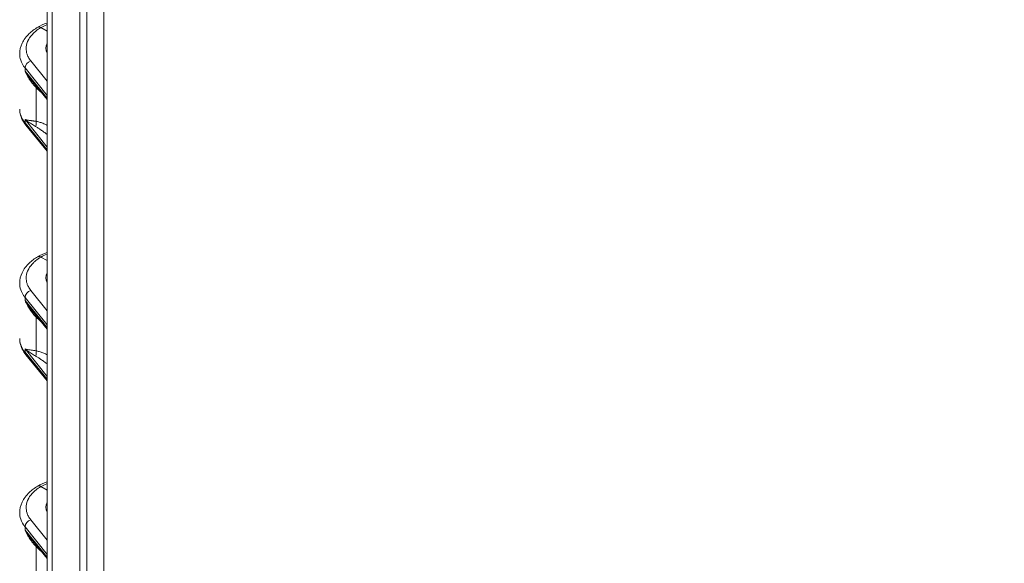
# Model space of a CAD drawing. Header units: inches. Extents: x 0 to 110, y 2 to 70.
# Tile 125 of 129: x 96.34 to 101.23, y 56.71 to 59.41. Entities that reach past the tile are written whole.
import ezdxf

# ---------------------------------------------------------------- set-up
doc = ezdxf.new("R2010")
doc.units = ezdxf.units.IN
doc.header["$LTSCALE"] = 3.25
doc.header["$MEASUREMENT"] = 0
doc.layers.add('Visible (ANSI)', color=7, linetype='Continuous', lineweight=18)
doc.layers.add('Visible Narrow (ANSI)', color=7, linetype='Continuous', lineweight=5)

msp = doc.modelspace()

# ---------------------------------------------------------------- linework, layer by layer
at = {"layer": 'Visible (ANSI)'}
for p, q in [((96.4807, 54.2177), (96.4807, 63.9604)), ((96.6784, 62.6113), (96.6784, 54.4285)), ((96.4503, 59.3694), (96.4807, 59.3519)), ((96.4807, 59.0116), (96.4075, 59.1012)), ((96.4807, 58.7554), (96.3754, 58.8843)), ((96.4503, 58.2307), (96.4807, 58.2131)), ((96.4807, 57.8729), (96.4075, 57.9625)), ((96.4807, 57.6167), (96.3754, 57.7456)), ((96.4503, 57.092), (96.4807, 57.0744)), ((96.4807, 56.7342), (96.4075, 56.8237))]:
    msp.add_line(p, q, dxfattribs=at)
for centre in [(96.6267, 59.2678), (96.6267, 58.1291), (96.6267, 56.9904)]:
    msp.add_ellipse(centre, major_axis=(-0.152, -0.0023), ratio=0.585862, start_param=5.9904, end_param=6.557967, dxfattribs=at)
for points, knots in [([(96.3447, 59.2387), (96.3447, 59.2567), (96.3489, 59.2748), (96.3648, 59.3088), (96.3769, 59.325), (96.404, 59.351), (96.4182, 59.3616), (96.4339, 59.3709)], [0, 0, 0, 0, 0.2083617, 0.2083617, 0.4249406, 0.4249406, 0.6003289, 0.6003289, 0.6003289, 0.6003289]), ([(96.4503, 59.3694), (96.4462, 59.3717), (96.4422, 59.3728), (96.4388, 59.3725), (96.437, 59.3723), (96.4354, 59.3718), (96.434, 59.371), (96.434, 59.371), (96.4339, 59.371), (96.4339, 59.3709)], [0, 0, 0, 0, 0.3333333, 0.3333333, 0.3333333, 0.4999131, 0.4999131, 0.4999131, 0.503824, 0.503824, 0.503824, 0.503824]), ([(96.3752, 58.8845), (96.3612, 58.9017), (96.3513, 58.9214), (96.3455, 58.9493), (96.3447, 58.957), (96.3447, 58.9648)], [0.0007857, 0.0007857, 0.0007857, 0.0007857, 0.2454881, 0.2454881, 0.3365146, 0.3365146, 0.3365146, 0.3365146]), ([(96.3447, 58.1), (96.3447, 58.118), (96.3489, 58.136), (96.3648, 58.1701), (96.3769, 58.1863), (96.404, 58.2123), (96.4182, 58.2229), (96.4339, 58.2322)], [0, 0, 0, 0, 0.2083617, 0.2083617, 0.4249406, 0.4249406, 0.6003289, 0.6003289, 0.6003289, 0.6003289]), ([(96.4503, 58.2307), (96.4462, 58.233), (96.4422, 58.2341), (96.4388, 58.2338), (96.437, 58.2336), (96.4354, 58.2331), (96.434, 58.2323), (96.434, 58.2323), (96.4339, 58.2322), (96.4339, 58.2322)], [0, 0, 0, 0, 0.3333333, 0.3333333, 0.3333333, 0.4999131, 0.4999131, 0.4999131, 0.503824, 0.503824, 0.503824, 0.503824]), ([(96.3752, 57.7457), (96.3612, 57.763), (96.3513, 57.7826), (96.3455, 57.8106), (96.3447, 57.8183), (96.3447, 57.826)], [0.0007857, 0.0007857, 0.0007857, 0.0007857, 0.2454881, 0.2454881, 0.3365146, 0.3365146, 0.3365146, 0.3365146]), ([(96.3447, 56.9613), (96.3447, 56.9792), (96.3489, 56.9973), (96.3648, 57.0313), (96.3769, 57.0476), (96.404, 57.0735), (96.4182, 57.0841), (96.4339, 57.0935)], [0, 0, 0, 0, 0.2083617, 0.2083617, 0.4249406, 0.4249406, 0.6003289, 0.6003289, 0.6003289, 0.6003289]), ([(96.4503, 57.092), (96.4462, 57.0943), (96.4422, 57.0953), (96.4388, 57.095), (96.437, 57.0949), (96.4354, 57.0943), (96.434, 57.0935), (96.434, 57.0935), (96.4339, 57.0935), (96.4339, 57.0935)], [0, 0, 0, 0, 0.3333333, 0.3333333, 0.3333333, 0.4999131, 0.4999131, 0.4999131, 0.503824, 0.503824, 0.503824, 0.503824])]:
    msp.add_open_spline(points, degree=3, knots=knots, dxfattribs=at)
for points in [[(96.4342, 59.3711), (96.4484, 59.379), (96.4641, 59.386), (96.4807, 59.3919)], [(96.3447, 59.2387), (96.3447, 59.2387), (96.3447, 59.2387), (96.3447, 59.2387)], [(96.3447, 58.9648), (96.3447, 58.9648), (96.3447, 58.9648), (96.3447, 58.9648)], [(96.4342, 58.2324), (96.4484, 58.2403), (96.4641, 58.2473), (96.4807, 58.2532)], [(96.3447, 58.1), (96.3447, 58.1), (96.3447, 58.1), (96.3447, 58.1)], [(96.3447, 57.826), (96.3447, 57.826), (96.3447, 57.826), (96.3447, 57.826)], [(96.4342, 57.0936), (96.4484, 57.1016), (96.4641, 57.1086), (96.4807, 57.1145)], [(96.3447, 56.9613), (96.3447, 56.9613), (96.3447, 56.9613), (96.3447, 56.9613)]]:
    msp.add_open_spline(points, degree=3, dxfattribs=at)
at = {"layer": 'Visible Narrow (ANSI)'}
for p, q in [((96.5061, 54.2149), (96.5061, 63.8941)), ((96.6431, 63.0671), (96.6431, 54.8842)), ((96.7623, 62.4963), (96.7623, 54.3061)), ((96.4807, 59.103), (96.4001, 59.2035)), ((96.3711, 59.1692), (96.3711, 59.1532)), ((96.4807, 59.0326), (96.3711, 59.1692)), ((96.4807, 59.019), (96.3711, 59.1532)), ((96.4259, 58.904), (96.4259, 59.0714)), ((96.3711, 58.913), (96.3711, 58.897)), ((96.3711, 58.913), (96.4807, 58.7763)), ((96.4807, 58.7628), (96.3711, 58.897)), ((96.3711, 58.0305), (96.3711, 58.0144)), ((96.4807, 57.8938), (96.3711, 58.0305)), ((96.4807, 57.9643), (96.4001, 58.0648)), ((96.4807, 57.8803), (96.3711, 58.0144)), ((96.4259, 57.7653), (96.4259, 57.9326)), ((96.3711, 57.7743), (96.3711, 57.7582)), ((96.3711, 57.7743), (96.4807, 57.6376)), ((96.4807, 57.6241), (96.3711, 57.7582)), ((96.4807, 56.8256), (96.4001, 56.926)), ((96.3711, 56.8918), (96.3711, 56.8757)), ((96.4807, 56.7551), (96.3711, 56.8918)), ((96.4807, 56.7416), (96.3711, 56.8757)), ((96.4259, 56.6266), (96.4259, 56.7939))]:
    msp.add_line(p, q, dxfattribs=at)
for centre, major_axis, ratio, start_param, end_param in [((216.1514, 262.5335), (-116.8906, -201.4227), 0.815969, 6.268396, 6.303433), ((96.4005, 59.1772), (0.0254, 0.0203), 0.737499, 1.050194, 2.604545), ((96.4027, 59.0582), (0.0228, 0.0232), 0.364435, 5.618957, 5.942309), ((96.4005, 58.9049), (-0.0252, -0.0206), 0.744374, 5.739417, 6.283167), ((96.4027, 58.8909), (0.0059, 0.032), 0.737179, 4.443954, 5.267998), ((96.4005, 58.0384), (0.0254, 0.0203), 0.737499, 1.050194, 2.604545), ((96.4027, 57.9195), (0.0228, 0.0232), 0.364435, 5.618957, 5.942309), ((96.4005, 57.7661), (-0.0252, -0.0206), 0.744374, 5.739417, 6.283167), ((96.4027, 57.7521), (0.0059, 0.032), 0.737179, 4.443954, 5.267998), ((96.4005, 56.8997), (0.0254, 0.0203), 0.737499, 1.050194, 2.604545), ((96.4027, 56.7808), (0.0228, 0.0232), 0.364435, 5.618957, 5.942309)]:
    msp.add_ellipse(centre, major_axis=major_axis, ratio=ratio, start_param=start_param, end_param=end_param, dxfattribs=at)
for points, knots in [([(96.4001, 59.2035), (96.3951, 59.2097), (96.391, 59.2161), (96.3876, 59.2225), (96.385, 59.2274), (96.3829, 59.2324), (96.3813, 59.2374), (96.3781, 59.247), (96.3766, 59.2569), (96.3768, 59.2668), (96.3768, 59.2688), (96.3769, 59.2709), (96.3771, 59.2729), (96.3782, 59.2848), (96.3818, 59.2967), (96.3878, 59.3081), (96.3883, 59.3091), (96.3888, 59.3101), (96.3894, 59.3111), (96.3953, 59.3215), (96.4031, 59.3316), (96.4126, 59.3409), (96.4163, 59.3445), (96.4201, 59.348), (96.4243, 59.3514), (96.432, 59.3577), (96.4407, 59.3637), (96.4503, 59.3694)], [0, 0, 0, 0, 0.113348, 0.113348, 0.113348, 0.2, 0.2, 0.2, 0.365556, 0.365556, 0.365556, 0.4, 0.4, 0.4, 0.6, 0.6, 0.6, 0.617354, 0.617354, 0.617354, 0.8, 0.8, 0.8, 0.869601, 0.869601, 0.869601, 1, 1, 1, 1]), ([(96.4503, 59.3694), (96.4593, 59.3745), (96.4689, 59.3791), (96.4796, 59.3834), (96.4801, 59.3836), (96.4807, 59.3839)], [0, 0, 0, 0, 0.04853983, 0.04853983, 0.05139479, 0.05139479, 0.05139479, 0.05139479]), ([(96.3711, 59.1692), (96.3614, 59.1813), (96.3486, 59.2042), (96.3447, 59.2282), (96.3447, 59.2387)], [0.0000027, 0.0000027, 0.0000027, 0.0000027, 0.2, 0.357037, 0.357037, 0.357037, 0.357037]), ([(96.4259, 59.0714), (96.4217, 59.0756), (96.4177, 59.0801), (96.4138, 59.0847), (96.4099, 59.0893), (96.4061, 59.0942), (96.4025, 59.0991), (96.3989, 59.104), (96.3956, 59.109), (96.3924, 59.1139), (96.3893, 59.1188), (96.3863, 59.1237), (96.3837, 59.1284), (96.381, 59.133), (96.3787, 59.1375), (96.3766, 59.1417), (96.3745, 59.1459), (96.3727, 59.1497), (96.3711, 59.1532)], [0.0001648, 0.0001648, 0.0001648, 0.0001648, 0.1666667, 0.1666667, 0.1666667, 0.3333333, 0.3333333, 0.3333333, 0.5, 0.5, 0.5, 0.6666667, 0.6666667, 0.6666667, 0.8333333, 0.8333333, 0.8333333, 1, 1, 1, 1]), ([(96.4075, 59.1012), (96.4059, 59.1031), (96.4044, 59.1051), (96.4028, 59.107), (96.3995, 59.1113), (96.3962, 59.1156), (96.3931, 59.1198), (96.3901, 59.1241), (96.3872, 59.1282), (96.3845, 59.1322), (96.3818, 59.1362), (96.3793, 59.14), (96.3771, 59.1435), (96.3748, 59.147), (96.3729, 59.1502), (96.3711, 59.1532)], [0.2570559, 0.2570559, 0.2570559, 0.2570559, 0.3333333, 0.3333333, 0.3333333, 0.5, 0.5, 0.5, 0.6666667, 0.6666667, 0.6666667, 0.8333333, 0.8333333, 0.8333333, 1, 1, 1, 1]), ([(96.4487, 59.0508), (96.4463, 59.0528), (96.4383, 59.0597), (96.4308, 59.0665), (96.4259, 59.0714)], [0.7137802, 0.7137802, 0.7137802, 0.7137802, 0.8, 1, 1, 1, 1]), ([(96.3711, 58.897), (96.3614, 58.9089), (96.3486, 58.9313), (96.3447, 58.9545), (96.3447, 58.9648)], [0, 0, 0, 0, 0.2, 0.3569329, 0.3569329, 0.3569329, 0.3569329]), ([(96.3711, 58.913), (96.3726, 58.9126), (96.3744, 58.9122), (96.3764, 58.9117), (96.3785, 58.9113), (96.3808, 58.9108), (96.3834, 58.9103), (96.3861, 58.9098), (96.389, 58.9093), (96.3921, 58.9088), (96.3922, 58.9088), (96.3923, 58.9088), (96.3924, 58.9088), (96.3954, 58.9083), (96.3987, 58.9078), (96.4023, 58.9073), (96.4024, 58.9073), (96.4025, 58.9072), (96.4027, 58.9072), (96.4062, 58.9067), (96.4099, 58.9062), (96.4136, 58.9057), (96.4138, 58.9057), (96.414, 58.9056), (96.4142, 58.9056), (96.418, 58.9051), (96.4219, 58.9046), (96.4259, 58.904)], [0, 0, 0, 0, 0.166667, 0.166667, 0.166667, 0.333333, 0.333333, 0.333333, 0.5, 0.5, 0.5, 0.504818, 0.504818, 0.504818, 0.666667, 0.666667, 0.666667, 0.673083, 0.673083, 0.673083, 0.833333, 0.833333, 0.833333, 0.841394, 0.841394, 0.841394, 1, 1, 1, 1]), ([(96.3711, 58.913), (96.3728, 58.9117), (96.3747, 58.9101), (96.3769, 58.9085), (96.3791, 58.9068), (96.3816, 58.905), (96.3842, 58.9031), (96.3869, 58.9012), (96.3898, 58.8992), (96.3929, 58.8972), (96.3959, 58.8951), (96.3992, 58.893), (96.4026, 58.8909), (96.4059, 58.8888), (96.4095, 58.8866), (96.413, 58.8845), (96.4166, 58.8824), (96.4202, 58.8803), (96.4239, 58.8782)], [0, 0, 0, 0, 0.166667, 0.166667, 0.166667, 0.333333, 0.333333, 0.333333, 0.5, 0.5, 0.5, 0.666667, 0.666667, 0.666667, 0.833333, 0.833333, 0.833333, 1, 1, 1, 1]), ([(96.4239, 58.8782), (96.4279, 58.8759), (96.4362, 58.8708), (96.4499, 58.8617), (96.4647, 58.8511), (96.4753, 58.843), (96.4807, 58.8388)], [0.0000416, 0.0000416, 0.0000416, 0.0000416, 0.2, 0.4, 0.6, 0.793226, 0.793226, 0.793226, 0.793226]), ([(96.4259, 58.904), (96.431, 58.9031), (96.4417, 58.9004), (96.4591, 58.8945), (96.4726, 58.8889), (96.48, 58.8855), (96.4807, 58.8851)], [0.0000134, 0.0000134, 0.0000134, 0.0000134, 0.2, 0.4, 0.6, 0.6224309, 0.6224309, 0.6224309, 0.6224309]), ([(96.4001, 58.0648), (96.3951, 58.071), (96.391, 58.0773), (96.3876, 58.0837), (96.385, 58.0887), (96.3829, 58.0936), (96.3813, 58.0987), (96.3781, 58.1083), (96.3766, 58.1182), (96.3768, 58.128), (96.3768, 58.1301), (96.3769, 58.1321), (96.3771, 58.1342), (96.3782, 58.1461), (96.3818, 58.158), (96.3878, 58.1694), (96.3883, 58.1704), (96.3888, 58.1714), (96.3894, 58.1724), (96.3953, 58.1828), (96.4031, 58.1928), (96.4126, 58.2022), (96.4163, 58.2058), (96.4201, 58.2093), (96.4243, 58.2127), (96.432, 58.219), (96.4407, 58.225), (96.4503, 58.2307)], [0, 0, 0, 0, 0.113348, 0.113348, 0.113348, 0.2, 0.2, 0.2, 0.365556, 0.365556, 0.365556, 0.4, 0.4, 0.4, 0.6, 0.6, 0.6, 0.617354, 0.617354, 0.617354, 0.8, 0.8, 0.8, 0.869601, 0.869601, 0.869601, 1, 1, 1, 1]), ([(96.4503, 58.2307), (96.4593, 58.2358), (96.4689, 58.2403), (96.4796, 58.2447), (96.4801, 58.2449), (96.4807, 58.2451)], [0, 0, 0, 0, 0.04853983, 0.04853983, 0.05139479, 0.05139479, 0.05139479, 0.05139479]), ([(96.3711, 58.0305), (96.3614, 58.0426), (96.3486, 58.0655), (96.3447, 58.0894), (96.3447, 58.1)], [0.0000027, 0.0000027, 0.0000027, 0.0000027, 0.2, 0.357037, 0.357037, 0.357037, 0.357037]), ([(96.4259, 57.9326), (96.4217, 57.9369), (96.4177, 57.9413), (96.4138, 57.946), (96.4099, 57.9506), (96.4061, 57.9555), (96.4025, 57.9604), (96.3989, 57.9653), (96.3956, 57.9703), (96.3924, 57.9752), (96.3893, 57.9801), (96.3863, 57.9849), (96.3837, 57.9896), (96.381, 57.9943), (96.3787, 57.9988), (96.3766, 58.003), (96.3745, 58.0071), (96.3727, 58.0109), (96.3711, 58.0144)], [0.0001648, 0.0001648, 0.0001648, 0.0001648, 0.1666667, 0.1666667, 0.1666667, 0.3333333, 0.3333333, 0.3333333, 0.5, 0.5, 0.5, 0.6666667, 0.6666667, 0.6666667, 0.8333333, 0.8333333, 0.8333333, 1, 1, 1, 1]), ([(96.4075, 57.9625), (96.4059, 57.9644), (96.4044, 57.9664), (96.4028, 57.9683), (96.3995, 57.9726), (96.3962, 57.9769), (96.3931, 57.9811), (96.3901, 57.9853), (96.3872, 57.9895), (96.3845, 57.9935), (96.3818, 57.9974), (96.3793, 58.0013), (96.3771, 58.0048), (96.3748, 58.0083), (96.3729, 58.0115), (96.3711, 58.0144)], [0.2570559, 0.2570559, 0.2570559, 0.2570559, 0.3333333, 0.3333333, 0.3333333, 0.5, 0.5, 0.5, 0.6666667, 0.6666667, 0.6666667, 0.8333333, 0.8333333, 0.8333333, 1, 1, 1, 1]), ([(96.4487, 57.912), (96.4463, 57.9141), (96.4383, 57.9209), (96.4308, 57.9278), (96.4259, 57.9326)], [0.7137802, 0.7137802, 0.7137802, 0.7137802, 0.8, 1, 1, 1, 1]), ([(96.3711, 57.7582), (96.3614, 57.7701), (96.3486, 57.7925), (96.3447, 57.8158), (96.3447, 57.826)], [0, 0, 0, 0, 0.2, 0.3569329, 0.3569329, 0.3569329, 0.3569329]), ([(96.3711, 57.7743), (96.3726, 57.7739), (96.3744, 57.7735), (96.3764, 57.773), (96.3785, 57.7725), (96.3808, 57.7721), (96.3834, 57.7716), (96.3861, 57.7711), (96.389, 57.7706), (96.3921, 57.7701), (96.3922, 57.7701), (96.3923, 57.77), (96.3924, 57.77), (96.3954, 57.7695), (96.3987, 57.7691), (96.4023, 57.7685), (96.4024, 57.7685), (96.4025, 57.7685), (96.4027, 57.7685), (96.4062, 57.768), (96.4099, 57.7675), (96.4136, 57.767), (96.4138, 57.7669), (96.414, 57.7669), (96.4142, 57.7669), (96.418, 57.7664), (96.4219, 57.7658), (96.4259, 57.7653)], [0, 0, 0, 0, 0.166667, 0.166667, 0.166667, 0.333333, 0.333333, 0.333333, 0.5, 0.5, 0.5, 0.504818, 0.504818, 0.504818, 0.666667, 0.666667, 0.666667, 0.673083, 0.673083, 0.673083, 0.833333, 0.833333, 0.833333, 0.841394, 0.841394, 0.841394, 1, 1, 1, 1]), ([(96.3711, 57.7743), (96.3728, 57.7729), (96.3747, 57.7714), (96.3769, 57.7697), (96.3791, 57.7681), (96.3816, 57.7663), (96.3842, 57.7644), (96.3869, 57.7625), (96.3898, 57.7605), (96.3929, 57.7584), (96.3959, 57.7564), (96.3992, 57.7543), (96.4026, 57.7522), (96.4059, 57.75), (96.4095, 57.7479), (96.413, 57.7458), (96.4166, 57.7436), (96.4202, 57.7416), (96.4239, 57.7395)], [0, 0, 0, 0, 0.166667, 0.166667, 0.166667, 0.333333, 0.333333, 0.333333, 0.5, 0.5, 0.5, 0.666667, 0.666667, 0.666667, 0.833333, 0.833333, 0.833333, 1, 1, 1, 1]), ([(96.4239, 57.7395), (96.4279, 57.7372), (96.4362, 57.7321), (96.4499, 57.723), (96.4647, 57.7123), (96.4753, 57.7043), (96.4807, 57.7001)], [0.0000416, 0.0000416, 0.0000416, 0.0000416, 0.2, 0.4, 0.6, 0.793226, 0.793226, 0.793226, 0.793226]), ([(96.4259, 57.7653), (96.431, 57.7644), (96.4417, 57.7617), (96.4591, 57.7558), (96.4726, 57.7501), (96.48, 57.7468), (96.4807, 57.7464)], [0.0000134, 0.0000134, 0.0000134, 0.0000134, 0.2, 0.4, 0.6, 0.6224309, 0.6224309, 0.6224309, 0.6224309]), ([(96.4503, 57.092), (96.4593, 57.097), (96.4689, 57.1016), (96.4796, 57.1059), (96.4801, 57.1062), (96.4807, 57.1064)], [0, 0, 0, 0, 0.04853983, 0.04853983, 0.05139479, 0.05139479, 0.05139479, 0.05139479]), ([(96.4001, 56.926), (96.3951, 56.9323), (96.391, 56.9386), (96.3876, 56.945), (96.385, 56.9499), (96.3829, 56.9549), (96.3813, 56.9599), (96.3781, 56.9696), (96.3766, 56.9794), (96.3768, 56.9893), (96.3768, 56.9914), (96.3769, 56.9934), (96.3771, 56.9955), (96.3782, 57.0074), (96.3818, 57.0192), (96.3878, 57.0307), (96.3883, 57.0317), (96.3888, 57.0327), (96.3894, 57.0337), (96.3953, 57.0441), (96.4031, 57.0541), (96.4126, 57.0635), (96.4163, 57.0671), (96.4201, 57.0705), (96.4243, 57.0739), (96.432, 57.0803), (96.4407, 57.0863), (96.4503, 57.092)], [0, 0, 0, 0, 0.113348, 0.113348, 0.113348, 0.2, 0.2, 0.2, 0.365556, 0.365556, 0.365556, 0.4, 0.4, 0.4, 0.6, 0.6, 0.6, 0.617354, 0.617354, 0.617354, 0.8, 0.8, 0.8, 0.869601, 0.869601, 0.869601, 1, 1, 1, 1]), ([(96.3711, 56.8918), (96.3614, 56.9039), (96.3486, 56.9268), (96.3447, 56.9507), (96.3447, 56.9613)], [0.0000027, 0.0000027, 0.0000027, 0.0000027, 0.2, 0.357037, 0.357037, 0.357037, 0.357037]), ([(96.4259, 56.7939), (96.4217, 56.7982), (96.4177, 56.8026), (96.4138, 56.8073), (96.4099, 56.8119), (96.4061, 56.8167), (96.4025, 56.8217), (96.3989, 56.8266), (96.3956, 56.8315), (96.3924, 56.8364), (96.3893, 56.8414), (96.3863, 56.8462), (96.3837, 56.8509), (96.381, 56.8556), (96.3787, 56.8601), (96.3766, 56.8642), (96.3745, 56.8684), (96.3727, 56.8722), (96.3711, 56.8757)], [0.0001648, 0.0001648, 0.0001648, 0.0001648, 0.1666667, 0.1666667, 0.1666667, 0.3333333, 0.3333333, 0.3333333, 0.5, 0.5, 0.5, 0.6666667, 0.6666667, 0.6666667, 0.8333333, 0.8333333, 0.8333333, 1, 1, 1, 1]), ([(96.4075, 56.8237), (96.4059, 56.8257), (96.4044, 56.8276), (96.4028, 56.8296), (96.3995, 56.8339), (96.3962, 56.8382), (96.3931, 56.8424), (96.3901, 56.8466), (96.3872, 56.8508), (96.3845, 56.8547), (96.3818, 56.8587), (96.3793, 56.8625), (96.3771, 56.866), (96.3748, 56.8696), (96.3729, 56.8728), (96.3711, 56.8757)], [0.2570559, 0.2570559, 0.2570559, 0.2570559, 0.3333333, 0.3333333, 0.3333333, 0.5, 0.5, 0.5, 0.6666667, 0.6666667, 0.6666667, 0.8333333, 0.8333333, 0.8333333, 1, 1, 1, 1]), ([(96.4487, 56.7733), (96.4463, 56.7754), (96.4383, 56.7822), (96.4308, 56.7891), (96.4259, 56.7939)], [0.7137802, 0.7137802, 0.7137802, 0.7137802, 0.8, 1, 1, 1, 1])]:
    msp.add_open_spline(points, degree=3, knots=knots, dxfattribs=at)

doc.saveas('drawing.dxf')
